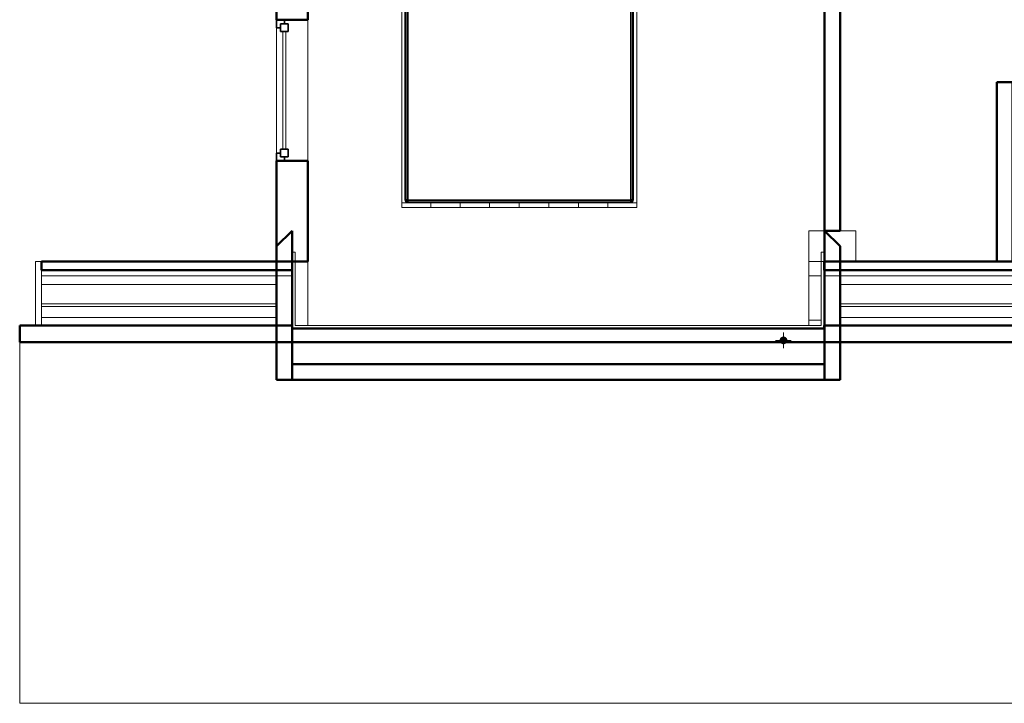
# Model space of a CAD drawing. Header units: millimetres. Extents: x -121 to 18322, y 1231 to 43947.
# Tile 2 of 31: x 5742 to 12030, y 33412 to 37775. Entities that reach past the tile are written whole.
import ezdxf

# ---------------------------------------------------------------- set-up
doc = ezdxf.new("R2010")
doc.units = ezdxf.units.MM
doc.linetypes.add('ADSK_Осевая', pattern=[700, 500, -100, 0, -100])
doc.linetypes.add('ADSK_Штриховая_ш3 п1_5', pattern=[225, 150, -75])
for name, color, linetype, lineweight in [('A-GENM-____-MCUT', 13, 'Continuous', 50), ('A-GENM-____-OTLN', 13, 'Continuous', 20), ('A-GLAZ-____-MCUT', 151, 'Continuous', 35), ('A-GLAZ-____-OTLN', 151, 'Continuous', 20), ('A-ROOF-____-MCUT', 132, 'Continuous', 50), ('A-ROOF-____-OTLN', 132, 'Continuous', 20), ('A-WALL-____-MCUT', 113, 'Continuous', 50), ('A-WALL-____-OTLN', 113, 'Continuous', 20), ('I-FURN-____-OTLN', 30, 'Continuous', 20), ('P-PIPE-____-CNTR', 3, 'ADSK_Осевая', 20), ('P-PIPE-____-OTLN', 3, 'Continuous', 20), ('Q-SPCQ-____-MCUT', 91, 'Continuous', 9), ('Q-SPCQ-____-OTLN', 91, 'Continuous', 20)]:
    doc.layers.add(name, color=color, linetype=linetype, lineweight=lineweight)

# ---------------------------------------------------------------- blocks, each defined once
blk = doc.blocks.new('Прямая форма - 83 new-609239-В_Этаж 04_Канализация')
at = {"layer": 'Q-SPCQ-____-MCUT', "color": 253}
for p, q in [((-10700, 2190.2), (-12300, 2190.2)), ((-12300, 2190.2), (-12300, 2158.5)), ((-12300, 2158.5), (-10700, 2158.5)), ((-10700, 2158.5), (-10700, 2190.2)), ((-7302, 2190.2), (-7302, 2158.5)), ((-5000, 2190.2), (-7302, 2190.2)), ((-7302, 2158.5), (-5000, 2158.5))]:
    blk.add_line(p, q, dxfattribs=at)
at = {"layer": 'Q-SPCQ-____-OTLN', "color": 9}
for p, q in [((-10800, 2192), (-12300, 2192)), ((-7302, 2192), (-7300, 2192)), ((-7200, 2192), (-5100, 2192)), ((-12300, 2103.6), (-10800, 2103.6)), ((-5100, 2103.6), (-7200, 2103.6)), ((-10800, 1979.9), (-12300, 1979.9)), ((-12300, 1962.2), (-10800, 1962.2)), ((-7200, 1979.9), (-5100, 1979.9)), ((-7200, 1962.2), (-5100, 1962.2)), ((-12300, 1891.5), (-10800, 1891.5)), ((-5100, 1891.5), (-7200, 1891.5))]:
    blk.add_line(p, q, dxfattribs=at)
blk = doc.blocks.new('Прямая форма - FU - 050-609240-В_Этаж 04_Канализация')
blk.add_blockref('Прямая форма - 83 new-609239-В_Этаж 04_Канализация', (0, 0))
blk = doc.blocks.new('Прямая форма - 83 new-609242-В_Этаж 04_Канализация')
at = {"layer": 'A-WALL-____-MCUT', "color": 53}
for p, q in [((951.1, 100), (0, 100)), ((0, 100), (0, 0)), ((852.8, 0), (951.1, 100)), ((0, 0), (852.8, 0))]:
    blk.add_line(p, q, dxfattribs=at)
blk = doc.blocks.new('Прямая форма - SW - 017-609243-В_Этаж 04_Канализация')
blk.add_blockref('Прямая форма - 83 new-609242-В_Этаж 04_Канализация', (0, 0))
blk = doc.blocks.new('Прямая форма - 83 new-609264-В_Этаж 04_Канализация')
at = {"layer": 'A-GENM-____-MCUT', "lineweight": 9}
for p, q in [((100, 8518.6), (0, 8518.6)), ((0, 8518.6), (0, 8235.7)), ((100, 8235.7), (100, 8518.6)), ((0, 8235.7), (100, 8235.7)), ((78, 2264.3), (0, 2264.3)), ((0, 2264.3), (0, 1981.4)), ((78, 1981.4), (78, 2264.3)), ((98, 2264.3), (98, 1981.4)), ((100, 2264.3), (98, 2264.3)), ((100, 1981.4), (100, 2264.3)), ((0, 1981.4), (78, 1981.4)), ((98, 1981.4), (100, 1981.4))]:
    blk.add_line(p, q, dxfattribs=at)
at = {"layer": 'A-GENM-____-OTLN', "lineweight": 9}
for p, q in [((0, 8518.6), (0, 8553.9)), ((0, 1981.4), (0, 1948))]:
    blk.add_line(p, q, dxfattribs=at)
blk = doc.blocks.new('Прямая форма - MORPH-007-609265-В_Этаж 04_Канализация')
blk.add_blockref('Прямая форма - 83 new-609264-В_Этаж 04_Канализация', (0, 0))
blk = doc.blocks.new('Прямая форма - 83 new-609287-В_Этаж 04_Канализация')
at = {"layer": 'A-GENM-____-MCUT', "lineweight": 9}
for p, q in [((26968.6, 36472.5), (26948.6, 36472.5)), ((26948.6, 36472.5), (26948.6, 35986.4)), ((26968.6, 36006.4), (26968.6, 36472.5)), ((30346.7, 36472.5), (30326.7, 36472.5)), ((30326.7, 36472.5), (30326.7, 36006.4)), ((30346.7, 35986.4), (30346.7, 36472.5)), ((26948.6, 35986.4), (30346.7, 35986.4)), ((30326.7, 36006.4), (26968.6, 36006.4))]:
    blk.add_line(p, q, dxfattribs=at)
blk = doc.blocks.new('Прямая форма - MORPH-052-609358-В_Этаж 04_Канализация')
blk.add_blockref('Прямая форма - 83 new-609287-В_Этаж 04_Канализация', (0, 0))
blk = doc.blocks.new('Прямая форма - 83 new-609395-В_Этаж 04_Канализация')
at = {"layer": 'A-WALL-____-MCUT', "color": 53}
for p, q in [((536.3, 100), (634.6, 0)), ((1487.4, 100), (536.3, 100)), ((1487.4, 0), (1487.4, 100)), ((634.6, 0), (1487.4, 0))]:
    blk.add_line(p, q, dxfattribs=at)
blk = doc.blocks.new('Прямая форма - SW - 015-609396-В_Этаж 04_Канализация')
blk.add_blockref('Прямая форма - 83 new-609395-В_Этаж 04_Канализация', (0, 0))
blk = doc.blocks.new('Family - 83 new-609401-В_Этаж 04_Канализация')
at = {"layer": 'A-ROOF-____-MCUT', "color": 53}
for p, q in [((100, -2293.8), (-1500, -2293.8)), ((-1500, -2293.8), (-1500, -2350.4)), ((100, -2350.4), (100, -2293.8)), ((5800, -2293.8), (3498, -2293.8)), ((3498, -2293.8), (3498, -2350.4)), ((-1500, -2350.4), (100, -2350.4)), ((3498, -2350.4), (5800, -2350.4))]:
    blk.add_line(p, q, dxfattribs=at)
blk = doc.blocks.new('Family - RT - 008-609402-В_Этаж 04_Канализация')
blk.add_blockref('Family - 83 new-609401-В_Этаж 04_Канализация', (0, 0))
blk = doc.blocks.new('Family - 83 new-609409-В_Этаж 04_Канализация')
at = {"layer": 'A-ROOF-____-MCUT', "color": 53}
for p, q in [((100, -2703.9), (-1640, -2703.9)), ((-1640, -2703.9), (-1640, -2810)), ((100, -2722), (100, -2703.9)), ((1799, -2722), (100, -2722)), ((3498, -2722), (1799, -2722)), ((5800, -2703.9), (3498, -2703.9)), ((3498, -2703.9), (3498, -2722)), ((-1640, -2810), (10940, -2810))]:
    blk.add_line(p, q, dxfattribs=at)
at = {"layer": 'A-ROOF-____-OTLN', "color": 9}
for p, q in [((-1640, -5114.3), (-1640, -2810)), ((10940, -5114.3), (-1640, -5114.3))]:
    blk.add_line(p, q, dxfattribs=at)
blk = doc.blocks.new('Family - RT - 008-609410-В_Этаж 04_Канализация')
blk.add_blockref('Family - 83 new-609409-В_Этаж 04_Канализация', (0, 0))
blk = doc.blocks.new('Прямая форма - 83 new-610951-В_Этаж 04_Канализация')
at = {"layer": 'A-WALL-____-MCUT', "color": 53}
for p, q in [((2900, 100), (951.1, 100)), ((951.1, 100), (951.1, 0)), ((2900, 0), (2900, 100)), ((951.1, 0), (2900, 0))]:
    blk.add_line(p, q, dxfattribs=at)
blk = doc.blocks.new('Прямая форма - SW - 010-610952-В_Этаж 04_Канализация')
blk.add_blockref('Прямая форма - 83 new-610951-В_Этаж 04_Канализация', (0, 0))
blk = doc.blocks.new('Family - OP - 007-610954-В_Этаж 04_Канализация')
at = {"layer": 'A-GENM-____-MCUT', "lineweight": 9}
for p, q in [((24610.3, 36426.9), (24310.3, 36426.9)), ((24310.3, 36426.9), (24310.3, 36232)), ((24610.3, 36232), (24610.3, 36426.9)), ((24310.3, 36232), (24610.3, 36232))]:
    blk.add_line(p, q, dxfattribs=at)
at = {"layer": 'A-GENM-____-OTLN', "lineweight": 9}
blk.add_line((24310.3, 36140.1), (24310.3, 36232), dxfattribs=at)
blk = doc.blocks.new('Прямая форма - 83 new-611375-В_Этаж 04_Канализация')
at = {"layer": 'A-GLAZ-____-MCUT', "color": 133}
for p, q in [((-425, 0), (-450, 0)), ((-450, 0), (-450, -50)), ((-375, 25), (-425, 25)), ((-425, 25), (-425, -25)), ((-425, -25), (-425, 0)), ((-375, -25), (-375, 25)), ((375, 25), (375, -25)), ((425, 25), (375, 25)), ((425, -25), (425, 25)), ((450, 0), (425, 0)), ((425, 0), (425, -25)), ((450, -50), (450, 0)), ((-450, -50), (-400, -50)), ((-400, -25), (-425, -25)), ((-425, -25), (-375, -25)), ((-400, -50), (-400, -25)), ((375, -25), (425, -25)), ((425, -25), (400, -25)), ((400, -25), (400, -50)), ((400, -50), (450, -50))]:
    blk.add_line(p, q, dxfattribs=at)
at = {"layer": 'A-GLAZ-____-OTLN', "color": 9}
for p, q in [((375, 10), (-375, 10)), ((-375, -10), (375, -10))]:
    blk.add_line(p, q, dxfattribs=at)
blk = doc.blocks.new('Прямая форма - WD - 003-611376-В_Этаж 04_Канализация')
blk.add_blockref('Прямая форма - 83 new-611375-В_Этаж 04_Канализация', (450, 50))
blk = doc.blocks.new('Прямая форма - 83 new-611774-В_Этаж 04_Канализация')
at = {"layer": 'A-WALL-____-MCUT', "color": 53}
for p, q in [((1397.6, 0), (756.2, 0)), ((756.2, 0), (756.2, -200)), ((1397.6, -200), (1397.6, 0)), ((2900, 0), (2297.6, 0)), ((2297.6, 0), (2297.6, -200)), ((2900, -200), (2900, 0)), ((5002.4, 0), (4200, 0)), ((4200, 0), (4200, -200)), ((5002.4, -200), (5002.4, 0)), ((6543.8, 0), (5902.4, 0)), ((5902.4, 0), (5902.4, -200)), ((6543.8, -200), (6543.8, 0)), ((756.2, -200), (1397.6, -200)), ((2297.6, -200), (2900, -200)), ((4200, -200), (5002.4, -200)), ((5902.4, -200), (6543.8, -200))]:
    blk.add_line(p, q, dxfattribs=at)
at = {"layer": 'A-WALL-____-OTLN', "color": 9}
blk.add_line((756.2, -200), (348, -200), dxfattribs=at)
blk = doc.blocks.new('Прямая форма - SW - 008-611775-В_Этаж 04_Канализация')
blk.add_blockref('Прямая форма - 83 new-611774-В_Этаж 04_Канализация', (0, 0))
blk = doc.blocks.new('Family - WD - 003-611781-В_Этаж 04_Канализация')
at = {"layer": 'A-GENM-____-MCUT', "lineweight": 9}
for p, q in [((450, 1), (-450, 1)), ((-450, 1), (-450, -201)), ((450, -201), (450, 1)), ((-450, -201), (450, -201))]:
    blk.add_line(p, q, dxfattribs=at)
blk = doc.blocks.new('Прямая форма - 83 new-611811-В_Этаж 04_Канализация')
at = {"layer": 'I-FURN-____-OTLN', "color": 9}
for p, q in [((-1050, -300), (-1050, 0)), ((-565.4, 0), (-565.4, -30)), ((-565.4, 0), (-565.4, -30)), ((-378.3, 0), (-378.3, -30)), ((-378.3, 0), (-378.3, -30)), ((-189.6, 0), (-189.6, -30)), ((-189.6, 0), (-189.6, -30)), ((0, 0), (0, -30)), ((0, 0), (0, -30)), ((189.6, 0), (189.6, -30)), ((189.6, 0), (189.6, -30)), ((378.3, 0), (378.3, -30)), ((378.3, 0), (378.3, -30)), ((565.4, 0), (565.4, -30)), ((565.4, 0), (565.4, -30)), ((750, 0), (750, -30)), ((750, 0), (750, -30)), ((-750, -300), (-750, 0)), ((-565.4, -30), (-750, -30)), ((-750, -30), (-565.4, -30)), ((-730, -50), (-728.5, -42.3)), ((-730, -1950), (-730, -50)), ((-729.3, -50.1), (-730, -50)), ((-729.3, -50.1), (-727.8, -42.6)), ((-729.3, -1949.9), (-729.3, -50.1)), ((-724.1, -50.6), (-729.3, -50.1)), ((-728.5, -42.3), (-724.1, -35.9)), ((-727.8, -42.6), (-728.5, -42.3)), ((-727.8, -42.6), (-723.7, -36.3)), ((-723, -44.6), (-727.8, -42.6)), ((-724.1, -35.9), (-717.7, -31.5)), ((-723.7, -36.3), (-724.1, -35.9)), ((-724.1, -50.6), (-723, -44.6)), ((-724.1, -1949.4), (-724.1, -50.6)), ((-715.2, -51.5), (-724.1, -50.6)), ((-723.7, -36.3), (-717.4, -32.2)), ((-719.9, -40.1), (-723.7, -36.3)), ((-723, -44.6), (-719.9, -40.1)), ((-714.5, -48.1), (-723, -44.6)), ((-719.9, -40.1), (-715.4, -37)), ((-713.5, -46.5), (-719.9, -40.1)), ((-717.7, -31.5), (-710, -30)), ((-717.4, -32.2), (-717.7, -31.5)), ((-717.4, -32.2), (-709.9, -30.7)), ((-715.4, -37), (-717.4, -32.2)), ((-715.4, -37), (-709.4, -35.9)), ((-711.9, -45.5), (-715.4, -37)), ((-715.2, -51.5), (-714.5, -48.1)), ((-715.2, -1948.5), (-715.2, -51.5)), ((-710, -52), (-715.2, -51.5)), ((-714.5, -48.1), (-713.5, -46.5)), ((-710, -50), (-714.5, -48.1)), ((-713.5, -46.5), (-711.9, -45.5)), ((-710, -50), (-713.5, -46.5)), ((-711.9, -45.5), (-708.5, -44.8)), ((-710, -50), (-711.9, -45.5)), ((-709.9, -30.7), (-710, -30)), ((-709.7, -50.3), (-710, -50)), ((-710, -52), (-709.7, -50.3)), ((-710, -1948), (-710, -52)), ((-709.9, -30.7), (709.9, -30.7)), ((-709.4, -35.9), (-709.9, -30.7)), ((-709.7, -50.3), (-708, -50)), ((-709.4, -35.9), (709.4, -35.9)), ((-708.5, -44.8), (-709.4, -35.9)), ((-708.5, -44.8), (708.5, -44.8)), ((-708, -50), (-708.5, -44.8)), ((-708, -50), (708, -50)), ((-378.3, -30), (-565.4, -30)), ((-565.4, -30), (-378.3, -30)), ((-189.6, -30), (-378.3, -30)), ((-378.3, -30), (-189.6, -30)), ((0, -30), (-189.6, -30)), ((-189.6, -30), (0, -30)), ((189.6, -30), (0, -30)), ((0, -30), (189.6, -30)), ((378.3, -30), (189.6, -30)), ((189.6, -30), (378.3, -30)), ((378.3, -30), (565.4, -30)), ((378.3, -30), (565.4, -30)), ((565.4, -30), (750, -30)), ((565.4, -30), (750, -30)), ((708, -50), (708.5, -44.8)), ((708, -50), (709.7, -50.3)), ((708.5, -44.8), (709.4, -35.9)), ((708.5, -44.8), (711.9, -45.5)), ((709.4, -35.9), (709.9, -30.7)), ((709.4, -35.9), (715.4, -37)), ((709.7, -50.3), (710, -50)), ((709.7, -50.3), (710, -52)), ((709.9, -30.7), (710, -30)), ((709.9, -30.7), (717.4, -32.2)), ((710, -30), (717.7, -31.5)), ((710, -50), (711.9, -45.5)), ((710, -50), (713.5, -46.5)), ((710, -50), (714.5, -48.1)), ((710, -52), (715.2, -51.5)), ((710, -52), (710, -1948)), ((711.9, -45.5), (715.4, -37)), ((711.9, -45.5), (713.5, -46.5)), ((713.5, -46.5), (719.9, -40.1)), ((713.5, -46.5), (714.5, -48.1)), ((714.5, -48.1), (723, -44.6)), ((714.5, -48.1), (715.2, -51.5)), ((715.2, -51.5), (724.1, -50.6)), ((715.2, -51.5), (715.2, -1948.5)), ((715.4, -37), (717.4, -32.2)), ((715.4, -37), (719.9, -40.1)), ((717.4, -32.2), (717.7, -31.5)), ((717.4, -32.2), (723.7, -36.3)), ((717.7, -31.5), (724.1, -35.9)), ((719.9, -40.1), (723.7, -36.3)), ((719.9, -40.1), (723, -44.6)), ((723, -44.6), (727.8, -42.6)), ((723, -44.6), (724.1, -50.6)), ((723.7, -36.3), (724.1, -35.9)), ((723.7, -36.3), (727.8, -42.6)), ((724.1, -35.9), (728.5, -42.3)), ((724.1, -50.6), (729.3, -50.1)), ((724.1, -50.6), (724.1, -1949.4)), ((727.8, -42.6), (728.5, -42.3)), ((727.8, -42.6), (729.3, -50.1)), ((728.5, -42.3), (730, -50)), ((729.3, -50.1), (730, -50)), ((729.3, -50.1), (729.3, -1949.9)), ((730, -50), (730, -1950)), ((750, -30), (750, -1970)), ((-750, -300), (-1050, -300)), ((-912, -315), (-912, -300)), ((-910.4, -315), (-910.4, -300)), ((-906, -315), (-906, -300)), ((-900, -315), (-900, -300)), ((-894, -315), (-894, -300)), ((-889.6, -315), (-889.6, -300)), ((-888, -315), (-888, -300)), ((-750, -1970), (-750, -300)), ((-912, -315), (-910.4, -315)), ((-910.4, -315), (-906, -315)), ((-906, -315), (-900, -315)), ((-900, -315), (-894, -315)), ((-894, -315), (-889.6, -315)), ((-889.6, -315), (-888, -315)), ((-724.1, -1949.4), (-715.2, -1948.5)), ((-715.2, -1948.5), (-710, -1948)), ((-714.5, -1951.9), (-715.2, -1948.5)), ((-709.7, -1949.7), (-710, -1948)), ((710, -1948), (709.7, -1949.7)), ((710, -1948), (715.2, -1948.5)), ((715.2, -1948.5), (714.5, -1951.9)), ((715.2, -1948.5), (724.1, -1949.4)), ((-750, -1970), (-565.4, -1970)), ((-750, -1970), (-750, -2000)), ((-750, -1970), (-750, -2000)), ((-750, -1970), (-565.4, -1970)), ((-565.4, -2000), (-750, -2000)), ((-750, -2000), (-565.4, -2000)), ((-730, -1950), (-729.3, -1949.9)), ((-728.5, -1957.7), (-730, -1950)), ((-729.3, -1949.9), (-724.1, -1949.4)), ((-727.8, -1957.4), (-729.3, -1949.9)), ((-727.8, -1957.4), (-728.5, -1957.7)), ((-724.1, -1964.1), (-728.5, -1957.7)), ((-723, -1955.4), (-727.8, -1957.4)), ((-723.7, -1963.7), (-727.8, -1957.4)), ((-723, -1955.4), (-724.1, -1949.4)), ((-723.7, -1963.7), (-724.1, -1964.1)), ((-717.7, -1968.5), (-724.1, -1964.1)), ((-719.9, -1959.9), (-723.7, -1963.7)), ((-717.4, -1967.8), (-723.7, -1963.7)), ((-714.5, -1951.9), (-723, -1955.4)), ((-719.9, -1959.9), (-723, -1955.4)), ((-713.5, -1953.5), (-719.9, -1959.9)), ((-715.4, -1963), (-719.9, -1959.9)), ((-717.4, -1967.8), (-717.7, -1968.5)), ((-710, -1970), (-717.7, -1968.5)), ((-715.4, -1963), (-717.4, -1967.8)), ((-709.9, -1969.3), (-717.4, -1967.8)), ((-711.9, -1954.5), (-715.4, -1963)), ((-709.4, -1964.1), (-715.4, -1963)), ((-710, -1950), (-714.5, -1951.9)), ((-713.5, -1953.5), (-714.5, -1951.9)), ((-710, -1950), (-713.5, -1953.5)), ((-711.9, -1954.5), (-713.5, -1953.5)), ((-710, -1950), (-711.9, -1954.5)), ((-708.5, -1955.2), (-711.9, -1954.5)), ((-709.7, -1949.7), (-710, -1950)), ((-709.9, -1969.3), (-710, -1970)), ((-709.4, -1964.1), (-709.9, -1969.3)), ((709.9, -1969.3), (-709.9, -1969.3)), ((-708, -1950), (-709.7, -1949.7)), ((-708.5, -1955.2), (-709.4, -1964.1)), ((709.4, -1964.1), (-709.4, -1964.1)), ((-708, -1950), (-708.5, -1955.2)), ((708.5, -1955.2), (-708.5, -1955.2)), ((708, -1950), (-708, -1950)), ((-565.4, -1970), (-378.3, -1970)), ((-565.4, -1970), (-565.4, -2000)), ((-565.4, -1970), (-565.4, -2000)), ((-565.4, -1970), (-378.3, -1970)), ((-378.3, -2000), (-565.4, -2000)), ((-565.4, -2000), (-378.3, -2000)), ((-378.3, -1970), (-189.6, -1970)), ((-378.3, -1970), (-378.3, -2000)), ((-378.3, -1970), (-378.3, -2000)), ((-378.3, -1970), (-189.6, -1970)), ((-189.6, -2000), (-378.3, -2000)), ((-378.3, -2000), (-189.6, -2000)), ((-189.6, -1970), (0, -1970)), ((-189.6, -1970), (-189.6, -2000)), ((-189.6, -1970), (-189.6, -2000)), ((-189.6, -1970), (0, -1970)), ((0, -2000), (-189.6, -2000)), ((-189.6, -2000), (0, -2000)), ((0, -1970), (189.6, -1970)), ((0, -1970), (0, -2000)), ((0, -1970), (0, -2000)), ((0, -1970), (189.6, -1970)), ((189.6, -2000), (0, -2000)), ((0, -2000), (189.6, -2000)), ((189.6, -1970), (378.3, -1970)), ((189.6, -1970), (189.6, -2000)), ((189.6, -1970), (189.6, -2000)), ((189.6, -1970), (378.3, -1970)), ((378.3, -2000), (189.6, -2000)), ((189.6, -2000), (378.3, -2000)), ((378.3, -1970), (565.4, -1970)), ((378.3, -1970), (378.3, -2000)), ((378.3, -1970), (378.3, -2000)), ((378.3, -1970), (565.4, -1970)), ((378.3, -2000), (565.4, -2000)), ((378.3, -2000), (565.4, -2000)), ((565.4, -1970), (750, -1970)), ((565.4, -1970), (565.4, -2000)), ((565.4, -1970), (565.4, -2000)), ((565.4, -1970), (750, -1970)), ((565.4, -2000), (750, -2000)), ((565.4, -2000), (750, -2000)), ((709.7, -1949.7), (708, -1950)), ((708, -1950), (708.5, -1955.2)), ((711.9, -1954.5), (708.5, -1955.2)), ((708.5, -1955.2), (709.4, -1964.1)), ((715.4, -1963), (709.4, -1964.1)), ((709.4, -1964.1), (709.9, -1969.3)), ((709.7, -1949.7), (710, -1950)), ((717.4, -1967.8), (709.9, -1969.3)), ((709.9, -1969.3), (710, -1970)), ((710, -1950), (714.5, -1951.9)), ((710, -1950), (713.5, -1953.5)), ((710, -1950), (711.9, -1954.5)), ((717.7, -1968.5), (710, -1970)), ((713.5, -1953.5), (711.9, -1954.5)), ((711.9, -1954.5), (715.4, -1963)), ((714.5, -1951.9), (713.5, -1953.5)), ((713.5, -1953.5), (719.9, -1959.9)), ((714.5, -1951.9), (723, -1955.4)), ((719.9, -1959.9), (715.4, -1963)), ((715.4, -1963), (717.4, -1967.8)), ((723.7, -1963.7), (717.4, -1967.8)), ((717.4, -1967.8), (717.7, -1968.5)), ((724.1, -1964.1), (717.7, -1968.5)), ((723, -1955.4), (719.9, -1959.9)), ((719.9, -1959.9), (723.7, -1963.7)), ((724.1, -1949.4), (723, -1955.4)), ((723, -1955.4), (727.8, -1957.4)), ((727.8, -1957.4), (723.7, -1963.7)), ((723.7, -1963.7), (724.1, -1964.1)), ((724.1, -1949.4), (729.3, -1949.9)), ((728.5, -1957.7), (724.1, -1964.1)), ((729.3, -1949.9), (727.8, -1957.4)), ((727.8, -1957.4), (728.5, -1957.7)), ((730, -1950), (728.5, -1957.7)), ((729.3, -1949.9), (730, -1950)), ((750, -1970), (750, -2000)), ((750, -1970), (750, -2000))]:
    blk.add_line(p, q, dxfattribs=at)
blk = doc.blocks.new('Прямая форма - FU - 050-611812-В_Этаж 04_Канализация')
blk.add_blockref('Прямая форма - 83 new-611811-В_Этаж 04_Канализация', (0, 0))
blk = doc.blocks.new('Прямая форма - 83 new-611872-В_Этаж 04_Канализация')
at = {"layer": 'A-WALL-____-MCUT', "color": 53}
for p, q in [((3500, 100), (100, 100)), ((100, 100), (100, 0)), ((3500, 0), (3500, 100)), ((100, 0), (3500, 0))]:
    blk.add_line(p, q, dxfattribs=at)
blk = doc.blocks.new('Прямая форма - SW - 016-611873-В_Этаж 04_Канализация')
blk.add_blockref('Прямая форма - 83 new-611872-В_Этаж 04_Канализация', (0, 0))
blk = doc.blocks.new('Прямая форма - 83 new-611985-В_Этаж 04_Канализация')
at = {"layer": 'A-WALL-____-MCUT', "color": 53}
for p, q in [((1900, 50), (756.2, 50)), ((756.2, 50), (756.2, -50)), ((1900, -50), (1900, 50)), ((756.2, -50), (1900, -50))]:
    blk.add_line(p, q, dxfattribs=at)
blk = doc.blocks.new('Прямая форма - SW - 010-611986-В_Этаж 04_Канализация')
blk.add_blockref('Прямая форма - 83 new-611985-В_Этаж 04_Канализация', (0, 0))
blk = doc.blocks.new('Прямая форма - 83 new-612768-В_Этаж 04_Канализация')
at = {"layer": 'A-GENM-____-MCUT', "lineweight": 9}
for p, q in [((-40, -1446.1), (-40, -1856.2)), ((0, -1446.1), (-40, -1446.1)), ((0, -1856.2), (0, -1446.1)), ((-40, -1856.2), (0, -1856.2)), ((-40, -7643.8), (-40, -8053.9)), ((0, -7643.8), (-40, -7643.8)), ((0, -8053.9), (0, -7643.8)), ((-40, -8053.9), (0, -8053.9))]:
    blk.add_line(p, q, dxfattribs=at)
blk = doc.blocks.new('Прямая форма - MORPH-022-612769-В_Этаж 04_Канализация')
blk.add_blockref('Прямая форма - 83 new-612768-В_Этаж 04_Канализация', (0, 0))
blk = doc.blocks.new('83 new_ifc_RVT-1-В_Этаж 04_Канализация')
at = {"layer": 'A-GENM-____-OTLN', "color": 9, "linetype": 'ADSK_Штриховая_ш3 п1_5', "lineweight": 20}
for name, p in [('Прямая форма - MORPH-022-612769-В_Этаж 04_Канализация', (19410.3, 43875.8)), ('Прямая форма - MORPH-007-609265-В_Этаж 04_Канализация', (24310.3, 33875.8)), ('Family - OP - 007-610954-В_Этаж 04_Канализация', (0, 0)), ('Прямая форма - MORPH-052-609358-В_Этаж 04_Канализация', (-5938.3, -182.5))]:
    blk.add_blockref(name, p, dxfattribs=at)
at = {"layer": 'A-GENM-____-OTLN', "color": 9, "linetype": 'ADSK_Штриховая_ш3 п1_5', "lineweight": 20, "rotation": 90}
blk.add_blockref('Family - WD - 003-611781-В_Этаж 04_Канализация', (20910.3, 37323.4), dxfattribs=at)
at = {"layer": 'A-GLAZ-____-OTLN', "color": 9, "linetype": 'ADSK_Штриховая_ш3 п1_5', "lineweight": 20, "rotation": 270}
blk.add_blockref('Прямая форма - WD - 003-611376-В_Этаж 04_Канализация', (20910.3, 37773.4), dxfattribs=at)
at = {"layer": 'A-ROOF-____-OTLN', "color": 9, "linetype": 'ADSK_Штриховая_ш3 п1_5', "lineweight": 20}
for name in ['Family - RT - 008-609402-В_Этаж 04_Канализация', 'Family - RT - 008-609410-В_Этаж 04_Канализация']:
    blk.add_blockref(name, (20910.3, 38525.8), dxfattribs=at)
at = {"layer": 'A-WALL-____-OTLN', "color": 9, "linetype": 'ADSK_Штриховая_ш3 п1_5', "lineweight": 20}
for name, p, rotation in [('Прямая форма - SW - 008-611775-В_Этаж 04_Канализация', (20910.3, 35475.8), 90), ('Прямая форма - SW - 010-610952-В_Этаж 04_Канализация', (24510.3, 35475.8), 90.00000085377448), ('Прямая форма - SW - 010-611986-В_Этаж 04_Канализация', (25560.3, 35475.8), 90), ('Прямая форма - SW - 015-609396-В_Этаж 04_Канализация', (20910.3, 36963.2), 270), ('Прямая форма - SW - 017-609243-В_Этаж 04_Канализация', (24510.3, 35475.8), 90)]:
    blk.add_blockref(name, p, dxfattribs=dict(at, rotation=rotation))
blk.add_blockref('Прямая форма - SW - 016-611873-В_Этаж 04_Канализация', (20910.3, 35475.8), dxfattribs=at)
at = {"layer": 'I-FURN-____-OTLN', "color": 9, "linetype": 'ADSK_Штриховая_ш3 п1_5', "lineweight": 20}
blk.add_blockref('Прямая форма - FU - 050-611812-В_Этаж 04_Канализация', (22460.3, 38575.8), dxfattribs=at)
at = {"layer": 'Q-SPCQ-____-OTLN', "color": 9, "linetype": 'ADSK_Штриховая_ш3 п1_5', "lineweight": 20}
blk.add_blockref('Прямая форма - FU - 050-609240-В_Этаж 04_Канализация', (31710.3, 33981.6), dxfattribs=at)

msp = doc.modelspace()

# ---------------------------------------------------------------- hatches: boundary and pattern name
at = {"layer": 'P-PIPE-____-OTLN'}
msp.add_hatch(color=256, dxfattribs=at).paths.add_polyline_path([(10619.6865, 35703.0286), (10626.157, 35703.8805), (10632.1865, 35706.378), (10637.3642, 35710.351), (10641.3372, 35715.5286), (10643.8347, 35721.5582), (10644.6865, 35728.0286), (10643.8347, 35734.4991), (10641.3372, 35740.5286), (10637.3642, 35745.7063), (10632.1865, 35749.6793), (10626.157, 35752.1768), (10619.6865, 35753.0286), (10613.2161, 35752.1768), (10607.1865, 35749.6793), (10602.0089, 35745.7063), (10598.0359, 35740.5286), (10595.5384, 35734.4991), (10594.6865, 35728.0286), (10595.5384, 35721.5582), (10598.0359, 35715.5286), (10602.0089, 35710.351), (10607.1865, 35706.378), (10613.2161, 35703.8805)])

# ---------------------------------------------------------------- linework, layer by layer
at = {"layer": 'P-PIPE-____-CNTR', "color": 22}
for p, q in [((10619.6865, 35678.0286), (10619.6865, 35778.0286)), ((10569.6865, 35728.0286), (10669.6865, 35728.0286))]:
    msp.add_line(p, q, dxfattribs=at)

# ---------------------------------------------------------------- block references
at = {"lineweight": 9}
msp.add_blockref('83 new_ifc_RVT-1-В_Этаж 04_Канализация', (-13527.8693, 0), dxfattribs=at)

doc.saveas('drawing.dxf')
